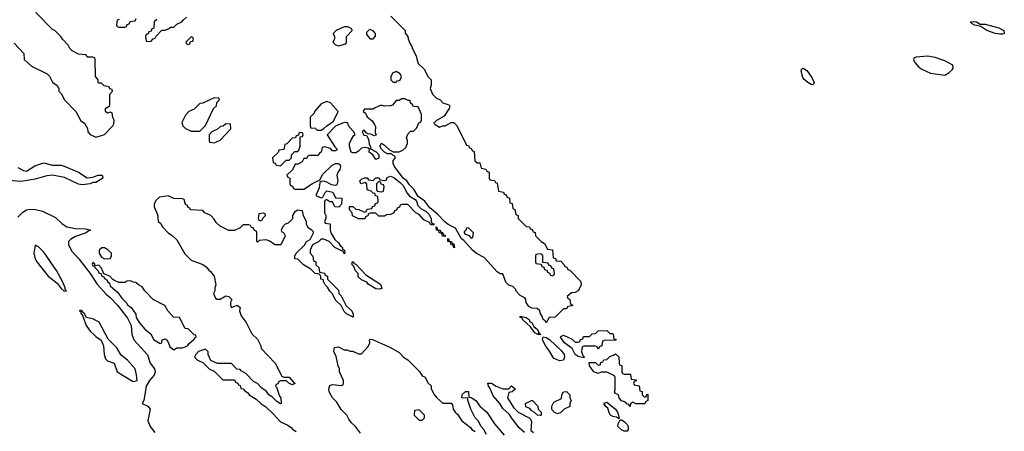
# Model space of a CAD drawing. Header units: inches. Extents: x 2735672 to 2903319, y 894031 to 1029782.
# Tile 19 of 167: x 2789483 to 2796302, y 985498 to 988345. Entities that reach past the tile are written whole.
import ezdxf

# ---------------------------------------------------------------- set-up
doc = ezdxf.new("R2010")
doc.units = ezdxf.units.IN
doc.header["$MEASUREMENT"] = 0
doc.layers.add('C7988', color=7, linetype='Continuous')
doc.layers.add('C7998', color=7, linetype='Continuous')

msp = doc.modelspace()

# ---------------------------------------------------------------- linework, layer by layer
at = {"layer": 'C7988', "color": 4}
for points, elevation in [([(2790000, 988082.7), (2789990, 988086), (2789950, 988086), (2789942, 988102), (2789890, 988108), (2789846, 988130), (2789830, 988146), (2789818, 988170), (2789778, 988210), (2789768.4, 988228.4), (2789728.4, 988268.4), (2789710, 988278), (2789598, 988390), (2789582, 988430), (2789548, 988490), (2789548, 988510), (2789528, 988550), (2789468, 988610)], 8), ([(2789443.6, 988183.6), (2789511.6, 988111.6), (2789514, 988070), (2789563.6, 988023.6), (2789674, 987970), (2789690, 987954), (2789710, 987914), (2789742, 987890), (2789754, 987870), (2789754, 987850), (2789771.6, 987831.6), (2789790, 987794), (2789870.9, 987710.9), (2789905.4, 987645.4), (2789932, 987630), (2789951.6, 987591.6), (2789954, 987570), (2789971.6, 987551.6), (2790000, 987537.1)], 8), ([(2789470, 987323.8), (2789510, 987302), (2789530, 987297.3), (2789586.7, 987333.3), (2789650, 987354), (2789710, 987338.4), (2789770, 987338.4), (2789790, 987333), (2789890.5, 987290.5), (2789950, 987251), (2789990, 987256), (2790000, 987259.9)], 4), ([(2790000, 987219), (2789990, 987219), (2789970, 987209.2), (2789917.3, 987202.7), (2789890, 987206.6), (2789792.8, 987252.8), (2789710, 987269.5), (2789670, 987266), (2789590, 987242.7), (2789494, 987226), (2789410, 987232.1)], 4), ([(2789470, 986978.8), (2789505.2, 987014.8), (2789530, 987029), (2789550, 987033.8), (2789592.4, 987032.4), (2789639.7, 987019.7), (2789730, 986976.4), (2789774.6, 986934.6), (2789810, 986913.4), (2789870, 986900.7), (2789938, 986898), (2789974, 986890), (2789956.9, 986883.1), (2789942, 986870), (2789870, 986845.1), (2789834.4, 986825.6), (2789821.6, 986810), (2789821.1, 986790), (2789828.9, 986770), (2789843.8, 986743.8), (2789891.4, 986691.4), (2789970, 986588.7), (2790000, 986543.9)], 4), ([(2790000, 986656), (2789990, 986666), (2789985.4, 986654.6), (2789990, 986642), (2789999.6, 986639.6), (2790000, 986638)], 8), ([(2790000, 986269.8), (2789993.4, 986273.4), (2789944.7, 986284.7), (2789930, 986315.3), (2789920.2, 986320.2), (2789915.3, 986330), (2789904.7, 986335.3), (2789894, 986330), (2789905.4, 986325.4), (2789905.4, 986314.6), (2789918.8, 986298.8), (2789943, 986230), (2789970, 986190.7), (2790000, 986163.2)], 4)]:
    msp.add_lwpolyline(points, dxfattribs=dict(at, elevation=elevation))
at = {"layer": 'C7988', "color": 4, "elevation": 4}
msp.add_lwpolyline([(2789590, 986786), (2789581.1, 986730), (2789589.1, 986690), (2789600.9, 986670), (2789680.3, 986570), (2789742, 986522), (2789770, 986484.9), (2789790, 986467.3), (2789806, 986470), (2789798, 986478), (2789798, 986490), (2789782, 986530), (2789738.4, 986610), (2789650, 986736), (2789610, 986777.2), (2789598, 986778)], close=True, dxfattribs=at)
at = {"layer": 'C7998', "color": 4}
for points, elevation in [([(2790172.7, 988347.3), (2790158, 988342), (2790154, 988310), (2790158, 988298), (2790170, 988294), (2790210, 988294), (2790222, 988298), (2790228, 988312), (2790242, 988318), (2790247.3, 988332.7), (2790282, 988338), (2790290, 988354)], 8), ([(2790432.7, 988347.3), (2790414, 988330), (2790412.7, 988287.3), (2790398, 988282), (2790392.7, 988267.3), (2790378, 988262), (2790372.7, 988247.3), (2790358, 988242), (2790354, 988230), (2790358, 988198), (2790390, 988194), (2790407.3, 988212.7), (2790422, 988218), (2790427.3, 988232.7), (2790467.3, 988272.7), (2790490, 988274), (2790516.4, 988283.6), (2790530, 988294), (2790550, 988294), (2790570, 988314), (2790606, 988330), (2790616.4, 988343.6), (2790638, 988362)], 8), ([(2792054, 988370), (2792151.6, 988271.6), (2792152.7, 988252.7), (2792172, 988230), (2792172.7, 988212.7), (2792183.6, 988183.6), (2792199.6, 988159.6), (2792203.6, 988143.6), (2792231.6, 988091.6), (2792232.7, 988072.7), (2792243.6, 988043.6), (2792283.6, 988003.6), (2792312, 987950), (2792332, 987930), (2792332.7, 987892.7), (2792324.7, 987870), (2792342, 987830), (2792370, 987802), (2792394, 987790), (2792414, 987770), (2792456, 987756), (2792462, 987750), (2792458, 987730), (2792422, 987678), (2792370, 987648), (2792352, 987630), (2792359.6, 987619.6), (2792390, 987602), (2792410, 987612), (2792430, 987612), (2792470, 987634), (2792490, 987634), (2792510, 987614), (2792578, 987478), (2792590, 987474), (2792598, 987458), (2792610, 987454), (2792618, 987438), (2792630, 987434), (2792634, 987370), (2792650, 987354), (2792670, 987354), (2792678, 987318), (2792710, 987312), (2792718, 987298), (2792734, 987290), (2792734, 987250), (2792738, 987238), (2792770, 987234), (2792778, 987218), (2792790, 987214), (2792798, 987158), (2792832.7, 987152.7), (2792838, 987138), (2792852.7, 987132.7), (2792858, 987118), (2792874, 987110), (2792878, 987078), (2792892.7, 987072.7), (2792898, 987038), (2792912.7, 987032.7), (2792918, 986998), (2792934, 986990), (2792934, 986970), (2792990, 986914), (2793012.7, 986912.7), (2793018, 986898), (2793032.7, 986892.7), (2793038, 986878), (2793052.7, 986872.7), (2793054, 986850), (2793094, 986810), (2793116.9, 986796.9), (2793138, 986758), (2793172.7, 986752.7), (2793178, 986698), (2793192.7, 986692.7), (2793198, 986678), (2793230, 986674), (2793254, 986650), (2793258, 986638), (2793272.7, 986632.7), (2793278, 986618), (2793292.7, 986612.7), (2793370, 986534), (2793371.6, 986508.4), (2793351, 986469), (2793330, 986458), (2793303.6, 986456.4), (2793274, 986430), (2793278, 986418), (2793294, 986410), (2793298, 986378), (2793314, 986370), (2793310, 986366), (2793278, 986362), (2793270, 986346), (2793250, 986346), (2793191.6, 986288.4), (2793150, 986286), (2793130, 986248.7), (2793122, 986262), (2793109, 986270), (2793099, 986299), (2793088.7, 986310), (2793086, 986330), (2793067.3, 986347.3), (2793030, 986349), (2793010, 986362), (2792990, 986388), (2792988.7, 986408.7), (2792980.4, 986420.4), (2792950, 986438), (2792918, 986470), (2792918, 986478), (2792899, 986499), (2792870, 986509), (2792849, 986530), (2792830, 986586), (2792810, 986588), (2792790, 986602), (2792700.4, 986700.4), (2792647.5, 986727.5), (2792619, 986750), (2792558.6, 986818.6), (2792542, 986830), (2792502, 986902), (2792450, 986928.7), (2792426.3, 986946.3), (2792378, 986998), (2792323.7, 987043.7), (2792289, 987090), (2792242.7, 987122.7), (2792212.1, 987172.1), (2792182, 987202), (2792164, 987230), (2792139, 987250), (2792078, 987330), (2792069.3, 987350), (2792069, 987371), (2792086, 987390), (2792082, 987402), (2792070, 987406), (2792058, 987418), (2792030, 987418), (2792009.2, 987429.2), (2791989, 987449), (2791978, 987470), (2791988.4, 987491.6), (2792010, 987478), (2792044.7, 987444.7), (2792070, 987432), (2792110, 987432), (2792136.4, 987443.6), (2792158, 987462), (2792168.7, 987490), (2792168.7, 987510), (2792162, 987530), (2792170, 987554), (2792190, 987574), (2792210, 987574), (2792230, 987594), (2792247.3, 987632.7), (2792262, 987638), (2792266, 987650), (2792266, 987690), (2792242, 987742), (2792210, 987746), (2792202, 987762), (2792188.4, 987768.4), (2792186, 987786), (2792174, 987786), (2792150, 987798), (2792130, 987798), (2792110, 987786), (2792090, 987786), (2792064.7, 987755.3), (2792051.1, 987748.9), (2792010, 987748), (2791985.4, 987754.6), (2791943.6, 987736.4), (2791930, 987726), (2791870, 987726), (2791863.6, 987716.4), (2791862, 987710), (2791878, 987698), (2791890, 987674), (2791924.7, 987644.7), (2791939.8, 987619.8), (2791946, 987606), (2791944.7, 987564.7), (2791951.1, 987548.9), (2791950, 987546), (2791936.9, 987543.1), (2791913.6, 987553.6), (2791895.3, 987555.3), (2791882, 987562), (2791870, 987578), (2791862, 987578), (2791854, 987570), (2791867.3, 987547.3), (2791883.6, 987543.6), (2791898.5, 987518.5), (2791903.5, 987483.5), (2791912, 987468), (2791912, 987452), (2791951, 987431), (2791971, 987411), (2791970, 987388), (2791950, 987378), (2791928.7, 987410), (2791902, 987430), (2791906, 987450), (2791896.4, 987456.4), (2791870, 987461.2), (2791850, 987457.2), (2791830, 987435.3), (2791810, 987424), (2791790, 987424), (2791778, 987430), (2791768, 987470), (2791768, 987490), (2791780.2, 987519.8), (2791796.4, 987543.6), (2791806, 987550), (2791798, 987570), (2791764, 987604), (2791752.9, 987632.9), (2791730, 987634), (2791670, 987608), (2791612, 987550), (2791664.7, 987464.7), (2791682, 987450), (2791676.9, 987443.1), (2791670, 987438), (2791650, 987438), (2791634.6, 987454.6), (2791594, 987466), (2791578, 987462), (2791571.6, 987428.4), (2791558, 987422), (2791550, 987406), (2791490, 987406), (2791478, 987402), (2791470, 987386), (2791450, 987386), (2791438, 987362), (2791410, 987346), (2791390, 987346), (2791372.7, 987307.3), (2791334, 987270), (2791338, 987258), (2791354, 987250), (2791354, 987210), (2791358, 987198), (2791372.7, 987192.7), (2791378, 987178), (2791390, 987174), (2791450, 987174), (2791510, 987212), (2791562, 987238), (2791583.1, 987276.9), (2791644, 987336), (2791670, 987351.3), (2791691.3, 987351.3), (2791702, 987342), (2791704.7, 987330), (2791701, 987310), (2791687.3, 987292.7), (2791678.8, 987270), (2791686, 987230), (2791678, 987202), (2791670, 987198), (2791643.1, 987203.1), (2791610, 987222), (2791590, 987228), (2791570, 987226), (2791562, 987218), (2791556.9, 987183.1), (2791534, 987130), (2791570, 987114), (2791582, 987118), (2791598, 987150), (2791610, 987162), (2791651.3, 987151.3), (2791670, 987114), (2791714, 987110), (2791711.6, 987068.4), (2791692, 987048), (2791666, 987050), (2791650, 987086), (2791630, 987086), (2791610, 987098), (2791602, 987098), (2791594, 987090), (2791594, 987010), (2791602, 986990), (2791602, 986970), (2791594, 986950), (2791598, 986938), (2791630, 986934), (2791634, 986930), (2791632, 986890), (2791638, 986870), (2791664.7, 986824.7), (2791690, 986802), (2791702, 986782), (2791718, 986770), (2791718, 986758), (2791732, 986750), (2791734, 986730), (2791730, 986726), (2791722, 986742), (2791666, 986770), (2791626, 986810), (2791590, 986826), (2791570, 986826), (2791551.6, 986808.4), (2791511.6, 986788.4), (2791494, 986750), (2791494, 986730), (2791514, 986710), (2791518, 986678), (2791534, 986670), (2791534, 986650), (2791554, 986630), (2791558, 986598), (2791592.7, 986592.7), (2791598, 986578), (2791614, 986570), (2791614, 986550), (2791690, 986474), (2791694, 986450), (2791710, 986434), (2791744.7, 986364.7), (2791782, 986330), (2791792, 986308), (2791792, 986288), (2791746, 986310), (2791730, 986326), (2791708.4, 986368.4), (2791670, 986406), (2791648.9, 986448.9), (2791630, 986468), (2791615.3, 986495.3), (2791598, 986510), (2791586, 986534), (2791586, 986546), (2791568.7, 986550), (2791568, 986568), (2791562, 986582), (2791548, 986588), (2791530, 986588.7), (2791499, 986619), (2791448, 986650), (2791410, 986688), (2791388, 986690), (2791388, 986710), (2791398, 986730), (2791455.3, 986784.7), (2791468.7, 986811.3), (2791494.6, 986825.4), (2791518, 986870), (2791518, 986878), (2791506, 986890), (2791482, 986902), (2791468.4, 986928.4), (2791468, 986950), (2791448.4, 986988.4), (2791442, 987022), (2791410, 987028), (2791385.4, 987014.6), (2791372, 986990), (2791372, 986968), (2791342, 986938), (2791322, 986930), (2791302, 986910), (2791294, 986890), (2791298, 986878), (2791310, 986874), (2791322, 986850), (2791291.3, 986788.7), (2791250, 986788.7), (2791214, 986814), (2791190, 986822), (2791142, 986818), (2791130, 986806), (2791126, 986810), (2791126, 986870), (2791122, 986882), (2791108, 986888), (2791102, 986902), (2791087.3, 986907.3), (2791082, 986922), (2791070, 986926), (2791030, 986926), (2791010, 986906), (2790970, 986888), (2790930, 986888), (2790870, 986918), (2790843.1, 986943.1), (2790830, 986966), (2790806, 986990), (2790766, 987010), (2790750, 987026), (2790666, 987030), (2790662, 987042), (2790650, 987046), (2790642, 987062), (2790630, 987066), (2790622, 987102), (2790610, 987106), (2790550, 987108), (2790510, 987126), (2790450, 987118), (2790424.7, 987095.3), (2790414, 987070), (2790414, 987050), (2790436.9, 986996.9), (2790442, 986950), (2790456.9, 986936.9), (2790471.6, 986911.6), (2790512, 986870), (2790542, 986850), (2790570, 986822), (2790625.4, 986725.4), (2790670, 986682), (2790750, 986651.3), (2790775.3, 986635.3), (2790791.6, 986611.6), (2790803.6, 986603.6), (2790830, 986572), (2790842, 986510), (2790834, 986490), (2790834, 986470), (2790824.7, 986450), (2790839.6, 986419.6), (2790850, 986412), (2790870, 986412), (2790910, 986434), (2790930, 986431.3), (2790951.3, 986410), (2790942, 986390), (2790942, 986370), (2790950, 986354), (2790988.7, 986371.3), (2791010, 986354), (2791004.7, 986330), (2791016.9, 986296.9), (2791050.9, 986250.9), (2791091.6, 986171.6), (2791130, 986134), (2791152, 986090), (2791154, 986070), (2791252, 985970), (2791298, 985878), (2791312.7, 985872.7), (2791350, 985871.3), (2791378, 985838), (2791391.1, 985828.9), (2791370, 985818), (2791346, 985830), (2791330, 985846), (2791290, 985846), (2791278, 985842), (2791270, 985826), (2791258, 985822), (2791254, 985810), (2791262, 985802), (2791281, 985741), (2791291.3, 985730), (2791294, 985690), (2791290, 985688), (2791263.1, 985703.1), (2791234, 985734), (2791209.2, 985749.2), (2791192.9, 985772.9), (2791158, 985798), (2791130, 985828), (2791103.1, 985843.1), (2791050, 985898), (2791016.4, 985916.4), (2791010, 985926), (2790987.3, 985927.3), (2790950, 985966), (2790852.7, 985967.3), (2790807.3, 985987.3), (2790788.4, 986028.4), (2790787.3, 986047.3), (2790770, 986066), (2790722, 986050), (2790702, 986030), (2790694, 986010), (2790714, 985990), (2790750, 985974), (2790794, 985930), (2790830, 985914), (2790890, 985854), (2790970, 985854), (2790978, 985838), (2790994, 985830), (2790998, 985818), (2791010, 985814), (2791014, 985794), (2791030, 985792), (2791039.6, 985779.6), (2791063.6, 985763.6), (2791072, 985750), (2791119.8, 985719.8), (2791152, 985690), (2791186.4, 985666.4), (2791238.8, 985618.8), (2791290, 985562), (2791339.6, 985539.6), (2791363.6, 985523.6), (2791374, 985510), (2791396.9, 985496.9)], 8), ([(2790000, 987537.1), (2790010, 987532), (2790050, 987544.7), (2790070, 987552), (2790128, 987610), (2790134.6, 987625.4), (2790138, 987650), (2790128.4, 987668.4), (2790122, 987702), (2790110, 987706), (2790090, 987698), (2790078, 987710), (2790078, 987730), (2790107.3, 987752.7), (2790108, 987830), (2790126, 987850), (2790122, 987862), (2790108, 987868), (2790102, 987882), (2790068.4, 987888.4), (2790050, 987906), (2790030, 987906), (2790026, 987910), (2790026, 987930), (2790007.3, 987952.7), (2790006, 988070), (2790002, 988082), (2790000, 988082.7)], 8), ([(2790000, 987259.9), (2790026, 987270), (2790054, 987270), (2790058, 987250), (2790010, 987219), (2790000, 987219)], 4), ([(2790000, 986638), (2790002, 986630), (2790027.1, 986607.1), (2790030, 986594), (2790046, 986586), (2790050, 986574), (2790066, 986566), (2790070, 986554), (2790085.4, 986545.4), (2790090, 986534), (2790103.6, 986523.6), (2790110, 986504.7), (2790161, 986461), (2790190, 986418), (2790224.5, 986384.5), (2790230, 986372), (2790254.8, 986354.8), (2790287.1, 986307.1), (2790290, 986284.7), (2790310, 986251.3), (2790350, 986204.7), (2790391.1, 986171.1), (2790410, 986132), (2790455.3, 986104.7), (2790466, 986110), (2790468.9, 986131.1), (2790490, 986138), (2790502, 986130), (2790514, 986110), (2790522, 986082), (2790550, 986062), (2790570, 986074), (2790610, 986074), (2790646, 986090), (2790655.3, 986104.7), (2790690, 986134), (2790695.3, 986144.7), (2790706, 986150), (2790702, 986162), (2790690, 986166), (2790650, 986206), (2790628.9, 986208.9), (2790590, 986286), (2790547.3, 986287.3), (2790508, 986330), (2790488.4, 986368.4), (2790408, 986410), (2790348.9, 986468.9), (2790330, 986498), (2790306, 986510), (2790287.3, 986527.3), (2790268.4, 986528.4), (2790250, 986538), (2790223.6, 986536.4), (2790210, 986528), (2790170, 986528), (2790140.4, 986540.4), (2790127.3, 986547.3), (2790106, 986570), (2790066, 986586), (2790050, 986626), (2790030, 986646), (2790002, 986642), (2790006, 986650), (2790000, 986656)], 8), ([(2790000, 986543.9), (2790017.6, 986517.6), (2790083.5, 986443.5), (2790110, 986423.7), (2790161.1, 986370), (2790230, 986281.3), (2790254.3, 986230), (2790260.4, 986170), (2790272.7, 986130), (2790367, 986027), (2790386.4, 985970), (2790415.5, 985930), (2790420.4, 985910), (2790413, 985887), (2790380.7, 985850), (2790358.8, 985810), (2790342.8, 985710), (2790332, 985690), (2790370.9, 985670.9), (2790386, 985650), (2790370.4, 985570), (2790387.2, 985530), (2790419.5, 985490)], 4), ([(2790000, 986163.2), (2790010, 986154), (2790047.3, 986127.3), (2790064, 986090), (2790066.7, 986030), (2790078, 985998), (2790090, 985986), (2790136, 985970), (2790158, 985910), (2790170, 985901), (2790263.5, 985843.5), (2790270, 985841), (2790290, 985846), (2790295.3, 985850), (2790292.7, 985887.3), (2790282.7, 985930), (2790229.2, 985990), (2790184.4, 986024.4), (2790156.2, 986076.2), (2790095.9, 986135.9), (2790032.1, 986252.1), (2790000, 986269.8)], 4), ([(2791843.7, 985483.7), (2791808.7, 985530), (2791778.6, 985558.6), (2791761.5, 985581.5), (2791748.7, 985610), (2791709.4, 985649.4), (2791678.6, 985698.6), (2791649, 985730), (2791625.2, 985770), (2791624, 985790), (2791630, 985814), (2791650, 985822), (2791710, 985814), (2791722, 985818), (2791726, 985830), (2791726, 985850), (2791698, 985910), (2791698, 985930), (2791688, 985950), (2791674.6, 986014.6), (2791658, 986050), (2791662, 986078), (2791690, 986082), (2791730, 986062), (2791750, 986062), (2791770, 986052), (2791790, 986052), (2791830, 986034), (2791850, 986034), (2791896.4, 986083.6), (2791908, 986110), (2791906, 986130), (2791910, 986134), (2791927.3, 986132.7), (2792050, 986078), (2792110, 986042), (2792142, 986010), (2792170, 985992), (2792251.1, 985911.1), (2792270, 985882), (2792291.1, 985871.1), (2792310, 985834), (2792331.6, 985811.6), (2792332.7, 985792.7), (2792350, 985754), (2792372, 985730), (2792412.7, 985692.7), (2792472, 985692), (2792479.6, 985679.6), (2792484.7, 985650), (2792498, 985630), (2792515.5, 985615.5), (2792544.7, 985570), (2792604.7, 985524.7), (2792614, 985510), (2792636.9, 985496.9)], 8), ([(2792978, 985490), (2792942, 985522), (2792888.7, 985590), (2792874.6, 985614.6), (2792830, 985655.3), (2792808.7, 985690), (2792762.5, 985742.5), (2792739.3, 985799.3), (2792728.7, 985810), (2792726, 985830), (2792750, 985831.3), (2792782, 985810), (2792830, 985791), (2792870, 985792), (2792890, 985812), (2792912.7, 985792.7), (2792912.7, 985787.3), (2792894, 985770), (2792870, 985766), (2792861, 985730), (2792902, 985662), (2792934, 985630), (2793011.1, 985591.1), (2793021, 985581), (2793026.4, 985566.4), (2793023.5, 985503.5), (2793042, 985490)], 8), ([(2792716.4, 985476.4), (2792698, 985510), (2792678, 985530), (2792658, 985570), (2792638, 985590), (2792608, 985650), (2792586, 985714), (2792586, 985726), (2792546, 985730), (2792548, 985752), (2792570, 985774), (2792590, 985774), (2792594, 985734), (2792610, 985732), (2792642, 985710), (2792670, 985672), (2792718, 985630), (2792771.3, 985550), (2792838, 985470)], 8)]:
    msp.add_lwpolyline(points, dxfattribs=dict(at, elevation=elevation))
for points, elevation in [([(2796135.3, 988315.3), (2796170, 988315.5), (2796264.7, 988290), (2796298, 988270), (2796302, 988250), (2796290, 988246), (2796270, 988244.5), (2796238, 988250), (2796182, 988270), (2796139, 988299), (2796088, 988310), (2796066, 988330), (2796086.3, 988333.7), (2796110, 988330.6)], 8), ([(2791756.4, 988296.4), (2791730, 988295.3), (2791674, 988270), (2791654, 988250), (2791662, 988230), (2791662, 988210), (2791652, 988190), (2791670, 988172), (2791690, 988164.7), (2791742, 988178), (2791746, 988190), (2791746, 988230), (2791786, 988270), (2791782, 988282)], 8), ([(2791910, 988278), (2791903.6, 988276.4), (2791883.6, 988256.4), (2791883.6, 988243.6), (2791910, 988214), (2791930, 988214), (2791947.3, 988232.7), (2791948, 988250), (2791930, 988268)], 8), ([(2790670, 988226), (2790634, 988190), (2790638, 988178), (2790650, 988174), (2790662, 988178), (2790666, 988194), (2790682, 988198), (2790686, 988210), (2790682, 988222)], 8), ([(2795770, 988094), (2795692.7, 988087.3), (2795678, 988082), (2795674, 988070), (2795682, 988050), (2795710, 988016), (2795730, 988002.8), (2795790, 987974.8), (2795890, 987962), (2795920.4, 987979.6), (2795940.4, 987999.6), (2795948, 988010), (2795946, 988030), (2795890, 988061.2), (2795823.2, 988083.2)], 12), ([(2792090, 987988), (2792065.4, 987974.6), (2792052, 987950), (2792054, 987930), (2792070, 987914), (2792090, 987914), (2792098, 987922), (2792110, 987924.7), (2792118, 987930), (2792128, 987950), (2792118, 987970)], 8), ([(2794970, 987895.3), (2794942, 987910), (2794913.6, 987933.6), (2794905.6, 987945.6), (2794895.3, 987990), (2794898, 988002), (2794906, 988010), (2794908.9, 988011.1), (2794934.9, 987994.9), (2794970, 987944.7), (2794984.7, 987910), (2794979.8, 987900.2)], 8), ([(2790830, 987806), (2790751.6, 987768.4), (2790730, 987766), (2790690, 987726), (2790654, 987710), (2790630, 987686), (2790606, 987634), (2790612, 987610), (2790630, 987592), (2790670, 987574), (2790730, 987574), (2790770, 987614), (2790826, 987730), (2790846, 987750), (2790847.3, 987772.7), (2790866, 987790), (2790862, 987802)], 8), ([(2791610, 987779), (2791570, 987764), (2791524.7, 987710), (2791522, 987698), (2791494, 987670), (2791494, 987610), (2791498, 987598), (2791530, 987594), (2791542, 987582), (2791570, 987582), (2791590, 987592), (2791609.1, 987610.9), (2791656.5, 987643.5), (2791689, 987710), (2791635.3, 987770)], 8), ([(2790910, 987626), (2790892, 987608), (2790872.7, 987607.3), (2790851.6, 987588.4), (2790814, 987570), (2790794, 987550), (2790794, 987510), (2790798, 987498), (2790830, 987494), (2790850, 987502), (2790870, 987512), (2790946, 987590), (2790942, 987622)], 8), ([(2791430, 987566), (2791418, 987562), (2791414, 987546), (2791398, 987542), (2791392.7, 987527.3), (2791370, 987526), (2791332.7, 987487.3), (2791318, 987482), (2791312.7, 987447.3), (2791278, 987442), (2791272.7, 987427.3), (2791234, 987390), (2791238, 987358), (2791252.7, 987352.7), (2791258, 987338), (2791290, 987334), (2791327.3, 987372.7), (2791350, 987374), (2791366, 987390), (2791366, 987410), (2791387.3, 987432.7), (2791410, 987434), (2791416.4, 987443.6), (2791426, 987470), (2791426, 987534), (2791442, 987538), (2791446, 987550), (2791442, 987562)], 8), ([(2792330, 986926), (2792322, 986942), (2792281.2, 986961.2), (2792250, 986998), (2792226, 987010), (2792170, 987066), (2792130, 987066), (2792118, 987062), (2792112.7, 987047.3), (2792098, 987042), (2792092.7, 987027.3), (2792078, 987022), (2792074, 987010), (2792050, 986998), (2792023.6, 986996.4), (2792010, 986986), (2791970, 986986), (2791950, 987006), (2791910, 987006), (2791898, 987002), (2791892.7, 986987.3), (2791878, 986982), (2791872, 986968), (2791830, 986968), (2791787.3, 986987.3), (2791786, 987010), (2791766, 987030), (2791766, 987050), (2791770, 987054), (2791790, 987054), (2791810, 987034), (2791832, 987032), (2791870, 987014), (2791882, 987018), (2791890, 987034), (2791922, 987038), (2791927.3, 987052.7), (2791942, 987058), (2791947.3, 987072.7), (2791962, 987078), (2791966, 987090), (2791962, 987122), (2791947.3, 987127.3), (2791942, 987142), (2791930, 987146), (2791918, 987158), (2791888.7, 987168.7), (2791887.3, 987207.3), (2791878, 987218), (2791846, 987210), (2791838, 987230), (2791850, 987242), (2791870, 987251.3), (2791890, 987252), (2791898, 987238), (2791930, 987234), (2791950, 987252), (2791972, 987252), (2791978, 987238), (2792010, 987234), (2792022, 987238), (2792027.3, 987252.7), (2792050, 987262), (2792073.7, 987253.7), (2792118.5, 987218.5), (2792138.5, 987198.5), (2792166, 987146), (2792183.5, 987123.5), (2792222, 987102), (2792231, 987091), (2792240.7, 987060.7), (2792259.8, 987039.8), (2792298, 987018), (2792318.5, 986998.5), (2792331.6, 986968.4), (2792331.6, 986951.6), (2792338, 986938), (2792350, 986934), (2792350, 986926)], 8), ([(2791970, 987226), (2791954, 987210), (2791954, 987170), (2791958, 987158), (2791990, 987154), (2792002, 987158), (2792006, 987190), (2792002, 987202), (2791987.3, 987207.3), (2791982, 987222)], 8), ([(2791170, 987006), (2791138, 987002), (2791134, 986970), (2791138, 986958), (2791150, 986954), (2791162, 986958), (2791167.3, 986972.7), (2791186, 986990), (2791182, 987002)], 8), ([(2792430, 986846), (2792410, 986848), (2792406, 986866), (2792388, 986870), (2792386, 986886), (2792368.9, 986888.9), (2792367.3, 986912.7), (2792374, 986906), (2792374, 986894), (2792394, 986890), (2792398, 986878), (2792410, 986874), (2792418, 986858), (2792430, 986854)], 8), ([(2792590, 986906), (2792578, 986902), (2792572.7, 986887.3), (2792562, 986878), (2792562, 986870), (2792564.7, 986864.7), (2792592.7, 986852.7), (2792610, 986834), (2792622, 986838), (2792626, 986870)], 8), ([(2792490, 986768), (2792486, 986786), (2792470, 986788), (2792466, 986806), (2792448, 986810), (2792447.3, 986832.7), (2792454, 986826), (2792454, 986814), (2792474, 986810), (2792478, 986798), (2792490, 986794), (2792494, 986770)], 8), ([(2790070, 986768), (2790052.7, 986767.3), (2790034, 986750), (2790032, 986730), (2790050, 986702), (2790070, 986692), (2790110, 986694), (2790118, 986710), (2790118, 986730), (2790093.6, 986753.6)], 8), ([(2793090, 986726), (2793058, 986722), (2793054, 986710), (2793054, 986670), (2793058, 986658), (2793094, 986654), (2793098, 986638), (2793112.7, 986632.7), (2793118, 986618), (2793132.7, 986612.7), (2793138, 986598), (2793152.7, 986592.7), (2793158, 986578), (2793170, 986574), (2793182, 986578), (2793186, 986590), (2793182, 986622), (2793167.3, 986627.3), (2793162, 986642), (2793147.3, 986647.3), (2793142, 986662), (2793106, 986666), (2793106, 986710), (2793102, 986722)], 8), ([(2791978, 986482), (2791950, 986484), (2791896.4, 986516.4), (2791886, 986530), (2791850, 986546), (2791827.3, 986567.3), (2791826, 986590), (2791808.4, 986608.4), (2791798, 986638), (2791786, 986650), (2791786, 986670), (2791794, 986670), (2791798, 986658), (2791810, 986654), (2791881, 986581), (2791978, 986518), (2791984.7, 986510), (2791990, 986486)], 8), ([(2793074, 986174), (2793086, 986174), (2793090, 986166), (2793072, 986168), (2793050, 986178), (2793020.4, 986220.4), (2792966, 986270), (2792962, 986282), (2792950, 986286), (2792950, 986294), (2792990, 986284.7), (2793010.4, 986270.4), (2793016, 986256), (2793030.8, 986250), (2793043.6, 986223.6), (2793070, 986202), (2793078, 986182)], 8), ([(2793224, 985984), (2793181.2, 986001.2), (2793152.1, 986052.1), (2793126, 986086), (2793105.6, 986125.6), (2793103.1, 986136.9), (2793108, 986152), (2793130, 986146), (2793152.2, 986132.2), (2793235.1, 986055.1), (2793253, 986030), (2793255.5, 986010), (2793250, 985989)], 8), ([(2793570, 986174), (2793590, 986174), (2793594, 986170), (2793598, 986138), (2793612.7, 986132.7), (2793612, 986128), (2793530, 986126), (2793518, 986122), (2793514, 986090), (2793498, 986082), (2793490, 986066), (2793482, 986082), (2793470, 986086), (2793390, 986086), (2793378, 986082), (2793374, 986050), (2793382, 986022), (2793394, 986010), (2793390, 986006), (2793350, 986015.3), (2793330, 986029.2), (2793309.3, 986069.3), (2793255.3, 986110), (2793228.7, 986150), (2793230, 986154), (2793250, 986162), (2793310, 986134), (2793330, 986114), (2793350, 986114), (2793362, 986118), (2793367.3, 986132.7), (2793382, 986138), (2793387.3, 986152.7), (2793430, 986154), (2793447.3, 986172.7), (2793470, 986174), (2793490, 986192), (2793550, 986194)], 8), ([(2793670, 985894), (2793710, 985894), (2793714, 985890), (2793718, 985858), (2793752.7, 985852.7), (2793752.7, 985847.3), (2793738, 985842), (2793734, 985830), (2793738, 985818), (2793772.7, 985812.7), (2793778, 985778), (2793792.7, 985772.7), (2793794, 985750), (2793810, 985734), (2793822, 985738), (2793827.3, 985752.7), (2793834, 985754), (2793834, 985710), (2793818, 985702), (2793812.7, 985687.3), (2793750, 985688), (2793730, 985698), (2793714, 985690), (2793710, 985668), (2793702, 985682), (2793690, 985686), (2793678, 985698), (2793650, 985709), (2793635.3, 985730), (2793628.9, 985748.9), (2793610, 985758), (2793602, 985770), (2793606, 985786), (2793606, 985870), (2793602, 985882), (2793550, 985906), (2793510, 985906), (2793490, 985898), (2793458, 985910), (2793428.7, 985950), (2793427.3, 985972.7), (2793470, 985974), (2793490, 985954), (2793502, 985958), (2793507.3, 985972.7), (2793522, 985978), (2793527.3, 985992.7), (2793550, 985994), (2793570, 986014), (2793596.4, 986023.6), (2793610, 986034), (2793632.7, 986012.7), (2793634, 985970), (2793638, 985958), (2793654, 985950), (2793654, 985910), (2793658, 985898)], 8), ([(2793210, 985618), (2793187.3, 985627.3), (2793168.4, 985648.4), (2793168.9, 985671.1), (2793182, 985698), (2793234.6, 985725.4), (2793238, 985750), (2793248.9, 985771.1), (2793270, 985774), (2793294, 985750), (2793294, 985730), (2793302, 985710), (2793294, 985690), (2793294, 985670), (2793254, 985650), (2793230, 985628)], 8), ([(2793090, 985606), (2793068.4, 985608.4), (2793046, 985630), (2793030, 985638), (2793015.3, 985655.3), (2792987.3, 985667.3), (2792986, 985690), (2793028.4, 985711.6), (2793034, 985710), (2793072, 985672), (2793074, 985650), (2793094, 985630), (2793094, 985610)], 8), ([(2793630, 985586), (2793615.3, 985595.3), (2793590, 985599), (2793575.3, 985610), (2793565.2, 985625.2), (2793556.5, 985656.5), (2793542, 985670), (2793528.9, 985688.9), (2793530, 985692), (2793550, 985698), (2793610.3, 985650.3), (2793624, 985630), (2793631, 985609), (2793634, 985586)], 8), ([(2792250, 985646), (2792218, 985642), (2792214, 985610), (2792250, 985574), (2792270, 985574), (2792286, 985590), (2792286, 985610)], 8), ([(2793670, 985498), (2793650, 985508), (2793626, 985530), (2793628, 985550), (2793642, 985578), (2793650, 985578), (2793670, 985566), (2793690, 985544.7), (2793697.3, 985530), (2793696, 985510), (2793690, 985498)], 8)]:
    msp.add_lwpolyline(points, close=True, dxfattribs=dict(at, elevation=elevation))

doc.saveas('drawing.dxf')
